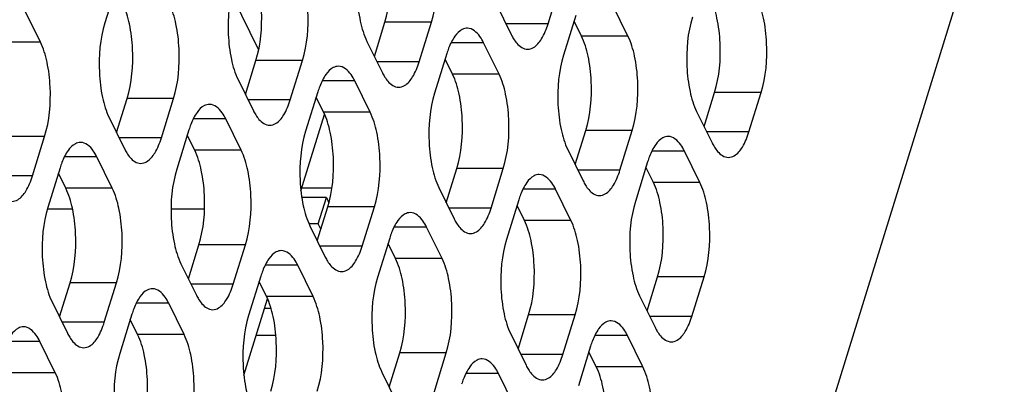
# Model space of a CAD drawing. Header units: millimetres. Extents: x 0 to 420, y 0 to 297.
# Tile 139 of 180: x 189.76 to 198.54, y 165.9 to 169.15. Entities that reach past the tile are written whole.
import ezdxf

# ---------------------------------------------------------------- set-up
doc = ezdxf.new("R2010")
doc.units = ezdxf.units.MM
doc.header["$LTSCALE"] = 23.1
doc.layers.get('0').update_dxf_attribs({"linetype": 'CONTINUOUS'})
doc.layers.add('ASSI', color=7, linetype='CONTINUOUS')

msp = doc.modelspace()

# ---------------------------------------------------------------- linework, layer by layer
at = {"color": 7, "linetype": 'CONTINUOUS'}
for p, q in [((192.271279, 167.627076), (192.482143, 168.309433)), ((192.547441, 167.652052), (192.278997, 167.652052)), ((192.497772, 167.568515), (192.278905, 167.568515)), ((192.425152, 167.333517), (192.497772, 167.568515)), ((192.497772, 167.568515), (192.520892, 167.521401)), ((192.425152, 167.333517), (192.343806, 167.333517)), ((192.449006, 167.284907), (192.425152, 167.333517)), ((191.762939, 165.98209), (191.973803, 166.664446)), ((192.005292, 166.578111), (191.947124, 166.578111)), ((192.04834, 166.336063), (191.872325, 166.336063))]:
    msp.add_line(p, q, dxfattribs=at)
at = {"layer": 'ASSI', "color": 7, "linetype": 'CONTINUOUS'}
for p, q in [((189.870789, 142.639393), (203.151684, 185.616385)), ((190.632886, 169.477736), (190.523956, 169.125239)), ((194.474057, 169.118399), (194.582987, 169.470896)), ((191.651573, 169.380973), (191.894325, 168.886295)), ((194.008523, 169.301093), (194.145792, 169.021369)), ((195.185789, 169.008477), (195.048521, 169.288202)), ((189.949493, 168.955436), (189.812224, 169.235161)), ((194.720256, 169.191172), (194.611326, 168.838675)), ((192.925566, 168.827055), (193.019582, 169.131291)), ((193.32513, 168.778794), (193.43406, 169.131291)), ((194.771312, 169.008477), (194.705342, 169.142911)), ((192.859596, 168.961488), (192.996865, 168.681763)), ((194.036862, 168.668872), (193.899593, 168.948596)), ((193.571328, 168.851566), (193.462399, 168.499069)), ((191.776639, 168.487449), (191.870655, 168.791685)), ((192.176203, 168.439188), (192.285132, 168.791685)), ((193.622385, 168.668872), (193.556415, 168.803305)), ((191.710669, 168.621882), (191.847938, 168.342158)), ((192.887935, 168.329266), (192.750666, 168.608991)), ((192.422401, 168.511961), (192.313471, 168.159464)), ((195.864008, 168.200885), (195.958024, 168.505121)), ((196.263572, 168.152624), (196.372502, 168.505121)), ((190.627712, 168.147844), (190.721728, 168.45208)), ((191.027275, 168.099582), (191.136205, 168.45208)), ((192.473458, 168.329266), (192.407487, 168.463699)), ((195.798038, 168.335318), (195.935307, 168.055594)), ((190.561742, 168.282277), (190.69901, 168.002552)), ((191.739008, 167.989661), (191.601739, 168.269385)), ((191.273474, 168.172355), (191.164544, 167.819858)), ((194.715081, 167.86128), (194.809097, 168.165515)), ((195.114645, 167.813018), (195.223575, 168.165515)), ((189.878348, 167.759977), (189.987278, 168.112474)), ((191.32453, 167.989661), (191.25856, 168.124094)), ((194.649111, 167.995713), (194.78638, 167.715988)), ((195.826377, 167.703097), (195.689108, 167.982821)), ((190.590081, 167.650055), (190.452812, 167.92978)), ((195.360844, 167.885791), (195.251914, 167.533294)), ((190.124547, 167.832749), (190.015617, 167.480252)), ((190.175603, 167.650055), (190.109633, 167.784488)), ((193.566154, 167.521674), (193.66017, 167.82591)), ((193.965718, 167.473413), (194.074648, 167.82591)), ((195.4119, 167.703097), (195.34593, 167.83753)), ((193.500184, 167.656107), (193.637453, 167.376383)), ((194.67745, 167.363491), (194.540181, 167.643215)), ((194.211916, 167.546185), (194.102986, 167.193688)), ((190.236193, 167.46319), (190.015617, 167.46319)), ((191.411564, 167.46319), (191.11417, 167.46319)), ((192.417227, 167.182068), (192.511243, 167.486304)), ((192.81679, 167.133807), (192.92572, 167.486304)), ((194.262973, 167.363491), (194.197002, 167.497924)), ((192.351257, 167.316501), (192.488526, 167.036777)), ((193.528523, 167.023885), (193.391254, 167.30361)), ((193.062989, 167.20658), (192.954059, 166.854083)), ((191.2683, 166.842463), (191.362316, 167.146699)), ((191.667863, 166.794202), (191.776793, 167.146699)), ((193.114045, 167.023885), (193.048075, 167.158318)), ((191.20233, 166.976896), (191.339598, 166.697171)), ((192.379596, 166.68428), (192.242327, 166.964004)), ((191.914062, 166.866974), (191.805132, 166.514477)), ((191.965118, 166.68428), (191.899148, 166.818713)), ((195.355669, 166.555899), (195.449685, 166.860134)), ((195.755233, 166.507637), (195.864163, 166.860134)), ((190.119372, 166.502857), (190.213388, 166.807093)), ((190.518936, 166.454596), (190.627866, 166.807093)), ((190.053402, 166.63729), (190.190671, 166.357566)), ((195.289699, 166.690332), (195.426968, 166.410607)), ((191.230669, 166.344674), (191.0934, 166.624399)), ((190.765135, 166.527369), (190.656205, 166.174871)), ((190.816191, 166.344674), (190.750221, 166.479107)), ((194.206742, 166.216293), (194.300758, 166.520529)), ((194.606306, 166.168032), (194.715235, 166.520529)), ((190.081741, 166.005069), (189.944472, 166.284793)), ((194.140772, 166.350726), (194.278041, 166.071002)), ((195.318038, 166.05811), (195.180769, 166.337835)), ((194.852504, 166.240804), (194.743574, 165.888307)), ((193.057815, 165.876687), (193.151831, 166.180923)), ((193.457378, 165.828426), (193.566308, 166.180923)), ((194.903561, 166.05811), (194.83759, 166.192543)), ((192.991845, 166.01112), (193.129113, 165.731396)), ((194.169111, 165.718504), (194.031842, 165.998229))]:
    msp.add_line(p, q, dxfattribs=at)
at = {"layer": 'ASSI', "color": 9, "linetype": 'CONTINUOUS'}
for p, q in [((193.43406, 169.131291), (193.019582, 169.131291)), ((194.474057, 169.118399), (194.098177, 169.118399)), ((195.185789, 169.008477), (194.771312, 169.008477)), ((189.949493, 168.955436), (189.535015, 168.955436)), ((193.899593, 168.948596), (193.609456, 168.948596)), ((192.285132, 168.791685), (191.870655, 168.791685)), ((193.32513, 168.778794), (192.949249, 168.778794)), ((194.036862, 168.668872), (193.622385, 168.668872)), ((192.750666, 168.608991), (192.460528, 168.608991)), ((196.372502, 168.505121), (195.958024, 168.505121)), ((191.136205, 168.45208), (190.721728, 168.45208)), ((192.176203, 168.439188), (191.800322, 168.439188)), ((192.887935, 168.329266), (192.473458, 168.329266)), ((191.601739, 168.269385), (191.311601, 168.269385)), ((195.223575, 168.165515), (194.809097, 168.165515)), ((196.263572, 168.152624), (195.887692, 168.152624)), ((189.987278, 168.112474), (189.572801, 168.112474)), ((191.027275, 168.099582), (190.651395, 168.099582)), ((191.739008, 167.989661), (191.32453, 167.989661)), ((195.689108, 167.982821), (195.398971, 167.982821)), ((190.452812, 167.92978), (190.162674, 167.92978)), ((194.074648, 167.82591), (193.66017, 167.82591)), ((195.114645, 167.813018), (194.738764, 167.813018)), ((189.878348, 167.759977), (189.502468, 167.759977)), ((195.826377, 167.703097), (195.4119, 167.703097)), ((190.590081, 167.650055), (190.175603, 167.650055)), ((194.540181, 167.643215), (194.250044, 167.643215)), ((192.92572, 167.486304), (192.511243, 167.486304)), ((193.965718, 167.473413), (193.589837, 167.473413)), ((194.67745, 167.363491), (194.262973, 167.363491)), ((193.391254, 167.30361), (193.101116, 167.30361)), ((191.776793, 167.146699), (191.362316, 167.146699)), ((192.81679, 167.133807), (192.44091, 167.133807)), ((193.528523, 167.023885), (193.114045, 167.023885)), ((192.242327, 166.964004), (191.952189, 166.964004)), ((195.864163, 166.860134), (195.449685, 166.860134)), ((190.627866, 166.807093), (190.213388, 166.807093)), ((191.667863, 166.794202), (191.291983, 166.794202)), ((192.379596, 166.68428), (191.965118, 166.68428)), ((191.0934, 166.624399), (190.803262, 166.624399)), ((194.715235, 166.520529), (194.300758, 166.520529)), ((195.755233, 166.507637), (195.379352, 166.507637)), ((190.518936, 166.454596), (190.143056, 166.454596)), ((189.944472, 166.284793), (189.654335, 166.284793)), ((191.230669, 166.344674), (190.816191, 166.344674)), ((195.180769, 166.337835), (194.890631, 166.337835)), ((193.566308, 166.180923), (193.151831, 166.180923)), ((194.606306, 166.168032), (194.230425, 166.168032)), ((195.318038, 166.05811), (194.903561, 166.05811)), ((190.081741, 166.005069), (189.667264, 166.005069)), ((194.031842, 165.998229), (193.741704, 165.998229))]:
    msp.add_line(p, q, dxfattribs=at)
at = {"layer": 'ASSI', "color": 7, "linetype": 'CONTINUOUS'}
for centre in [(194.298801, 168.62761), (193.149874, 168.288004), (192.000947, 167.948398), (190.852019, 167.608793), (196.088316, 167.661834), (194.939389, 167.322229), (193.790462, 166.982623), (192.641535, 166.643018), (191.492607, 166.303412), (195.579977, 166.016848), (194.43105, 165.677242)]:
    msp.add_arc(centre, 0.761166, 159.076552, 162.8887167, dxfattribs=at)
for points, knots in [([(193.019582, 169.131291), (193.063308, 169.272786), (193.082023, 169.500896), (193.049361, 169.784551), (193.009407, 169.917989), (192.981797, 169.974253)], [0, 0, 0, 0, 0.51848124, 0.78058459, 1, 1, 1, 1]), ([(193.43406, 169.131291), (193.477785, 169.272786), (193.496501, 169.500896), (193.463838, 169.784551), (193.423885, 169.917989), (193.396274, 169.974253)], [0, 0, 0, 0, 0.51848124, 0.78058459, 1, 1, 1, 1]), ([(192.821811, 169.80445), (192.778085, 169.662954), (192.759369, 169.434845), (192.792032, 169.15119), (192.831986, 169.017752), (192.859596, 168.961488)], [0, 0, 0, 0, 0.51848124, 0.78058459, 1, 1, 1, 1]), ([(191.870655, 168.791685), (191.91438, 168.933181), (191.933096, 169.16129), (191.900433, 169.444945), (191.86048, 169.578383), (191.83287, 169.634647)], [0, 0, 0, 0, 0.51848124, 0.78058459, 1, 1, 1, 1]), ([(192.285132, 168.791685), (192.328858, 168.933181), (192.347574, 169.16129), (192.314911, 169.444945), (192.274957, 169.578383), (192.247347, 169.634647)], [0, 0, 0, 0, 0.51848124, 0.78058459, 1, 1, 1, 1]), ([(191.672883, 169.464844), (191.629158, 169.323349), (191.610442, 169.095239), (191.643105, 168.811584), (191.683059, 168.678146), (191.710669, 168.621882)], [0, 0, 0, 0, 0.51848124, 0.78058459, 1, 1, 1, 1]), ([(190.721728, 168.45208), (190.765453, 168.593575), (190.784169, 168.821685), (190.751506, 169.10534), (190.711553, 169.238778), (190.683942, 169.295042)], [0, 0, 0, 0, 0.51848124, 0.78058459, 1, 1, 1, 1]), ([(191.136205, 168.45208), (191.179931, 168.593575), (191.198646, 168.821685), (191.165984, 169.10534), (191.12603, 169.238778), (191.09842, 169.295042)], [0, 0, 0, 0, 0.51848124, 0.78058459, 1, 1, 1, 1]), ([(195.958024, 168.505121), (196.00175, 168.646617), (196.020466, 168.874726), (195.987803, 169.158381), (195.947849, 169.291819), (195.920239, 169.348083)], [0, 0, 0, 0, 0.51848124, 0.78058459, 1, 1, 1, 1]), ([(196.372502, 168.505121), (196.416227, 168.646617), (196.434943, 168.874726), (196.40228, 169.158381), (196.362327, 169.291819), (196.334717, 169.348083)], [0, 0, 0, 0, 0.51848124, 0.78058459, 1, 1, 1, 1]), ([(195.760253, 169.17828), (195.716528, 169.036785), (195.697812, 168.808675), (195.730475, 168.52502), (195.770428, 168.391582), (195.798038, 168.335318)], [0, 0, 0, 0, 0.51848124, 0.78058459, 1, 1, 1, 1]), ([(190.523956, 169.125239), (190.480231, 168.983743), (190.461515, 168.755634), (190.494178, 168.471979), (190.534131, 168.338541), (190.561742, 168.282277)], [0, 0, 0, 0, 0.51848124, 0.78058459, 1, 1, 1, 1]), ([(194.290929, 168.891374), (194.309027, 168.891373), (194.362542, 168.909223), (194.428398, 168.993327), (194.45961, 169.07165), (194.474057, 169.118399)], [0, 0, 0, 0, 0.1768175, 0.52196498, 1, 1, 1, 1]), ([(193.754457, 169.078591), (193.738614, 169.078593), (193.692899, 169.065534), (193.632321, 169.000183), (193.602213, 168.936939), (193.587828, 168.899437)], [0, 0, 0, 0, 0.18501564, 0.53092222, 1, 1, 1, 1]), ([(193.899593, 168.948596), (193.890141, 168.967858), (193.858978, 169.024432), (193.799454, 169.078588), (193.754457, 169.078591)], [0, 0, 0, 0, 0.32287628, 1, 1, 1, 1]), ([(194.809097, 168.165515), (194.852823, 168.307011), (194.871538, 168.535121), (194.838876, 168.818776), (194.798922, 168.952214), (194.771312, 169.008477)], [0, 0, 0, 0, 0.51848124, 0.78058459, 1, 1, 1, 1]), ([(195.223575, 168.165515), (195.2673, 168.307011), (195.286016, 168.535121), (195.253353, 168.818776), (195.2134, 168.952214), (195.185789, 169.008477)], [0, 0, 0, 0, 0.51848124, 0.78058459, 1, 1, 1, 1]), ([(189.987278, 168.112474), (190.031003, 168.25397), (190.049719, 168.482079), (190.017056, 168.765734), (189.977103, 168.899172), (189.949493, 168.955436)], [0, 0, 0, 0, 0.51848124, 0.78058459, 1, 1, 1, 1]), ([(194.166096, 168.984376), (194.174741, 168.970341), (194.204202, 168.927448), (194.254431, 168.891377), (194.290929, 168.891374)], [0, 0, 0, 0, 0.31113016, 1, 1, 1, 1]), ([(194.611326, 168.838675), (194.5676, 168.697179), (194.548885, 168.469069), (194.581547, 168.185414), (194.621501, 168.051976), (194.649111, 167.995713)], [0, 0, 0, 0, 0.51848124, 0.78058459, 1, 1, 1, 1]), ([(192.60553, 168.738986), (192.589687, 168.738987), (192.543972, 168.725929), (192.483393, 168.660577), (192.453286, 168.597334), (192.438901, 168.559832)], [0, 0, 0, 0, 0.18501564, 0.53092222, 1, 1, 1, 1]), ([(192.750666, 168.608991), (192.741214, 168.628253), (192.710051, 168.684827), (192.650527, 168.738983), (192.60553, 168.738986)], [0, 0, 0, 0, 0.32287628, 1, 1, 1, 1]), ([(193.142001, 168.551768), (193.1601, 168.551767), (193.213615, 168.569618), (193.27947, 168.653722), (193.310683, 168.732045), (193.32513, 168.778794)], [0, 0, 0, 0, 0.1768175, 0.52196498, 1, 1, 1, 1]), ([(193.66017, 167.82591), (193.703896, 167.967405), (193.722611, 168.195515), (193.689948, 168.47917), (193.649995, 168.612608), (193.622385, 168.668872)], [0, 0, 0, 0, 0.51848124, 0.78058459, 1, 1, 1, 1]), ([(194.074648, 167.82591), (194.118373, 167.967405), (194.137089, 168.195515), (194.104426, 168.47917), (194.064472, 168.612608), (194.036862, 168.668872)], [0, 0, 0, 0, 0.51848124, 0.78058459, 1, 1, 1, 1]), ([(193.017168, 168.644771), (193.025814, 168.630736), (193.055275, 168.587843), (193.105504, 168.551771), (193.142001, 168.551768)], [0, 0, 0, 0, 0.31113016, 1, 1, 1, 1]), ([(193.462399, 168.499069), (193.418673, 168.357574), (193.399957, 168.129464), (193.43262, 167.845809), (193.472574, 167.712371), (193.500184, 167.656107)], [0, 0, 0, 0, 0.51848124, 0.78058459, 1, 1, 1, 1]), ([(191.456602, 168.39938), (191.44076, 168.399381), (191.395045, 168.386323), (191.334466, 168.320971), (191.304359, 168.257728), (191.289974, 168.220226)], [0, 0, 0, 0, 0.18501564, 0.53092222, 1, 1, 1, 1]), ([(191.601739, 168.269385), (191.592287, 168.288647), (191.561124, 168.345221), (191.5016, 168.399377), (191.456602, 168.39938)], [0, 0, 0, 0, 0.32287628, 1, 1, 1, 1]), ([(191.993074, 168.212163), (192.011173, 168.212161), (192.064688, 168.230012), (192.130543, 168.314116), (192.161756, 168.392439), (192.176203, 168.439188)], [0, 0, 0, 0, 0.1768175, 0.52196498, 1, 1, 1, 1]), ([(191.868241, 168.305165), (191.876887, 168.29113), (191.906348, 168.248237), (191.956577, 168.212165), (191.993074, 168.212163)], [0, 0, 0, 0, 0.31113016, 1, 1, 1, 1]), ([(192.511243, 167.486304), (192.554968, 167.6278), (192.573684, 167.855909), (192.541021, 168.139564), (192.501068, 168.273003), (192.473458, 168.329266)], [0, 0, 0, 0, 0.51848124, 0.78058459, 1, 1, 1, 1]), ([(192.92572, 167.486304), (192.969446, 167.6278), (192.988162, 167.855909), (192.955499, 168.139564), (192.915545, 168.273003), (192.887935, 168.329266)], [0, 0, 0, 0, 0.51848124, 0.78058459, 1, 1, 1, 1]), ([(192.313471, 168.159464), (192.269746, 168.017968), (192.25103, 167.789858), (192.283693, 167.506203), (192.323646, 167.372765), (192.351257, 167.316501)], [0, 0, 0, 0, 0.51848124, 0.78058459, 1, 1, 1, 1]), ([(196.080444, 167.925599), (196.098542, 167.925597), (196.152057, 167.943448), (196.217913, 168.027552), (196.249126, 168.105875), (196.263572, 168.152624)], [0, 0, 0, 0, 0.1768175, 0.52196498, 1, 1, 1, 1]), ([(190.307675, 168.059775), (190.291833, 168.059776), (190.246118, 168.046717), (190.185539, 167.981366), (190.155431, 167.918123), (190.141046, 167.880621)], [0, 0, 0, 0, 0.18501564, 0.53092222, 1, 1, 1, 1]), ([(190.452812, 167.92978), (190.443359, 167.949042), (190.412196, 168.005616), (190.352672, 168.059771), (190.307675, 168.059775)], [0, 0, 0, 0, 0.32287628, 1, 1, 1, 1]), ([(190.844147, 167.872557), (190.862246, 167.872556), (190.915761, 167.890407), (190.981616, 167.974511), (191.012829, 168.052833), (191.027275, 168.099582)], [0, 0, 0, 0, 0.1768175, 0.52196498, 1, 1, 1, 1]), ([(195.543972, 168.112816), (195.528129, 168.112817), (195.482415, 168.099759), (195.421836, 168.034407), (195.391728, 167.971164), (195.377343, 167.933662)], [0, 0, 0, 0, 0.18501564, 0.53092222, 1, 1, 1, 1]), ([(195.689108, 167.982821), (195.679656, 168.002083), (195.648493, 168.058657), (195.588969, 168.112813), (195.543972, 168.112816)], [0, 0, 0, 0, 0.32287628, 1, 1, 1, 1]), ([(190.719314, 167.96556), (190.727959, 167.951525), (190.75742, 167.908632), (190.80765, 167.87256), (190.844147, 167.872557)], [0, 0, 0, 0, 0.31113016, 1, 1, 1, 1]), ([(191.362316, 167.146699), (191.406041, 167.288194), (191.424757, 167.516304), (191.392094, 167.799959), (191.352141, 167.933397), (191.32453, 167.989661)], [0, 0, 0, 0, 0.51848124, 0.78058459, 1, 1, 1, 1]), ([(191.776793, 167.146699), (191.820519, 167.288194), (191.839234, 167.516304), (191.806571, 167.799959), (191.766618, 167.933397), (191.739008, 167.989661)], [0, 0, 0, 0, 0.51848124, 0.78058459, 1, 1, 1, 1]), ([(195.955611, 168.018601), (195.964256, 168.004566), (195.993717, 167.961673), (196.043946, 167.925601), (196.080444, 167.925599)], [0, 0, 0, 0, 0.31113016, 1, 1, 1, 1]), ([(191.164544, 167.819858), (191.120819, 167.678362), (191.102103, 167.450253), (191.134766, 167.166598), (191.174719, 167.03316), (191.20233, 166.976896)], [0, 0, 0, 0, 0.51848124, 0.78058459, 1, 1, 1, 1]), ([(194.931517, 167.585993), (194.949615, 167.585992), (195.00313, 167.603842), (195.068986, 167.687947), (195.100198, 167.766269), (195.114645, 167.813018)], [0, 0, 0, 0, 0.1768175, 0.52196498, 1, 1, 1, 1]), ([(189.69522, 167.532952), (189.713318, 167.53295), (189.766833, 167.550801), (189.832689, 167.634905), (189.863902, 167.713228), (189.878348, 167.759977)], [0, 0, 0, 0, 0.1768175, 0.52196498, 1, 1, 1, 1]), ([(194.395045, 167.773211), (194.379202, 167.773212), (194.333487, 167.760153), (194.272908, 167.694802), (194.242801, 167.631559), (194.228416, 167.594056)], [0, 0, 0, 0, 0.18501564, 0.53092222, 1, 1, 1, 1]), ([(194.540181, 167.643215), (194.530729, 167.662477), (194.499566, 167.719051), (194.440042, 167.773207), (194.395045, 167.773211)], [0, 0, 0, 0, 0.32287628, 1, 1, 1, 1]), ([(195.449685, 166.860134), (195.493411, 167.00163), (195.512126, 167.22974), (195.479464, 167.513395), (195.43951, 167.646833), (195.4119, 167.703097)], [0, 0, 0, 0, 0.51848124, 0.78058459, 1, 1, 1, 1]), ([(195.864163, 166.860134), (195.907888, 167.00163), (195.926604, 167.22974), (195.893941, 167.513395), (195.853988, 167.646833), (195.826377, 167.703097)], [0, 0, 0, 0, 0.51848124, 0.78058459, 1, 1, 1, 1]), ([(190.213388, 166.807093), (190.257114, 166.948589), (190.27583, 167.176698), (190.243167, 167.460353), (190.203213, 167.593791), (190.175603, 167.650055)], [0, 0, 0, 0, 0.51848124, 0.78058459, 1, 1, 1, 1]), ([(190.627866, 166.807093), (190.671591, 166.948589), (190.690307, 167.176698), (190.657644, 167.460353), (190.617691, 167.593791), (190.590081, 167.650055)], [0, 0, 0, 0, 0.51848124, 0.78058459, 1, 1, 1, 1]), ([(194.806683, 167.678995), (194.815329, 167.66496), (194.84479, 167.622067), (194.895019, 167.585996), (194.931517, 167.585993)], [0, 0, 0, 0, 0.31113016, 1, 1, 1, 1]), ([(195.251914, 167.533294), (195.208188, 167.391798), (195.189472, 167.163689), (195.222135, 166.880034), (195.262089, 166.746595), (195.289699, 166.690332)], [0, 0, 0, 0, 0.51848124, 0.78058459, 1, 1, 1, 1]), ([(190.015617, 167.480252), (189.971892, 167.338757), (189.953176, 167.110647), (189.985839, 166.826992), (190.025792, 166.693554), (190.053402, 166.63729)], [0, 0, 0, 0, 0.51848124, 0.78058459, 1, 1, 1, 1]), ([(193.246117, 167.433605), (193.230275, 167.433606), (193.18456, 167.420548), (193.123981, 167.355196), (193.093874, 167.291953), (193.079489, 167.254451)], [0, 0, 0, 0, 0.18501564, 0.53092222, 1, 1, 1, 1]), ([(193.391254, 167.30361), (193.381802, 167.322872), (193.350639, 167.379446), (193.291115, 167.433602), (193.246117, 167.433605)], [0, 0, 0, 0, 0.32287628, 1, 1, 1, 1]), ([(193.782589, 167.246387), (193.800688, 167.246386), (193.854203, 167.264237), (193.920058, 167.348341), (193.951271, 167.426664), (193.965718, 167.473413)], [0, 0, 0, 0, 0.1768175, 0.52196498, 1, 1, 1, 1]), ([(193.657756, 167.33939), (193.666402, 167.325355), (193.695863, 167.282462), (193.746092, 167.24639), (193.782589, 167.246387)], [0, 0, 0, 0, 0.31113016, 1, 1, 1, 1]), ([(194.300758, 166.520529), (194.344483, 166.662024), (194.363199, 166.890134), (194.330536, 167.173789), (194.290583, 167.307227), (194.262973, 167.363491)], [0, 0, 0, 0, 0.51848124, 0.78058459, 1, 1, 1, 1]), ([(194.715235, 166.520529), (194.758961, 166.662024), (194.777677, 166.890134), (194.745014, 167.173789), (194.70506, 167.307227), (194.67745, 167.363491)], [0, 0, 0, 0, 0.51848124, 0.78058459, 1, 1, 1, 1]), ([(194.102986, 167.193688), (194.059261, 167.052193), (194.040545, 166.824083), (194.073208, 166.540428), (194.113162, 166.40699), (194.140772, 166.350726)], [0, 0, 0, 0, 0.51848124, 0.78058459, 1, 1, 1, 1]), ([(192.09719, 167.093999), (192.081348, 167.094001), (192.035633, 167.080942), (191.975054, 167.015591), (191.944946, 166.952347), (191.930561, 166.914845)], [0, 0, 0, 0, 0.18501564, 0.53092222, 1, 1, 1, 1]), ([(192.242327, 166.964004), (192.232874, 166.983266), (192.201712, 167.03984), (192.142188, 167.093996), (192.09719, 167.093999)], [0, 0, 0, 0, 0.32287628, 1, 1, 1, 1]), ([(192.633662, 166.906782), (192.651761, 166.906781), (192.705276, 166.924631), (192.771131, 167.008735), (192.802344, 167.087058), (192.81679, 167.133807)], [0, 0, 0, 0, 0.1768175, 0.52196498, 1, 1, 1, 1]), ([(192.508829, 166.999784), (192.517474, 166.985749), (192.546936, 166.942856), (192.597165, 166.906784), (192.633662, 166.906782)], [0, 0, 0, 0, 0.31113016, 1, 1, 1, 1]), ([(193.151831, 166.180923), (193.195556, 166.322419), (193.214272, 166.550528), (193.181609, 166.834183), (193.141656, 166.967622), (193.114045, 167.023885)], [0, 0, 0, 0, 0.51848124, 0.78058459, 1, 1, 1, 1]), ([(193.566308, 166.180923), (193.610034, 166.322419), (193.628749, 166.550528), (193.596087, 166.834183), (193.556133, 166.967622), (193.528523, 167.023885)], [0, 0, 0, 0, 0.51848124, 0.78058459, 1, 1, 1, 1]), ([(192.954059, 166.854083), (192.910334, 166.712587), (192.891618, 166.484477), (192.924281, 166.200822), (192.964234, 166.067384), (192.991845, 166.01112)], [0, 0, 0, 0, 0.51848124, 0.78058459, 1, 1, 1, 1]), ([(190.948263, 166.754394), (190.93242, 166.754395), (190.886706, 166.741336), (190.826127, 166.675985), (190.796019, 166.612742), (190.781634, 166.57524)], [0, 0, 0, 0, 0.18501564, 0.53092222, 1, 1, 1, 1]), ([(191.0934, 166.624399), (191.083947, 166.643661), (191.052784, 166.700235), (190.99326, 166.754391), (190.948263, 166.754394)], [0, 0, 0, 0, 0.32287628, 1, 1, 1, 1]), ([(191.484735, 166.567176), (191.502833, 166.567175), (191.556348, 166.585026), (191.622204, 166.66913), (191.653417, 166.747453), (191.667863, 166.794202)], [0, 0, 0, 0, 0.1768175, 0.52196498, 1, 1, 1, 1]), ([(191.359902, 166.660179), (191.368547, 166.646144), (191.398008, 166.603251), (191.448237, 166.567179), (191.484735, 166.567176)], [0, 0, 0, 0, 0.31113016, 1, 1, 1, 1]), ([(192.002904, 165.841318), (192.046629, 165.982813), (192.065345, 166.210923), (192.032682, 166.494578), (191.992728, 166.628016), (191.965118, 166.68428)], [0, 0, 0, 0, 0.51848124, 0.78058459, 1, 1, 1, 1]), ([(192.417381, 165.841318), (192.461106, 165.982813), (192.479822, 166.210923), (192.447159, 166.494578), (192.407206, 166.628016), (192.379596, 166.68428)], [0, 0, 0, 0, 0.51848124, 0.78058459, 1, 1, 1, 1]), ([(191.805132, 166.514477), (191.761407, 166.372981), (191.742691, 166.144872), (191.775354, 165.861217), (191.815307, 165.727779), (191.842917, 165.671515)], [0, 0, 0, 0, 0.51848124, 0.78058459, 1, 1, 1, 1]), ([(195.035633, 166.46783), (195.01979, 166.467831), (194.974075, 166.454772), (194.913496, 166.389421), (194.883389, 166.326178), (194.869004, 166.288675)], [0, 0, 0, 0, 0.18501564, 0.53092222, 1, 1, 1, 1]), ([(195.180769, 166.337835), (195.171317, 166.357097), (195.140154, 166.41367), (195.08063, 166.467826), (195.035633, 166.46783)], [0, 0, 0, 0, 0.32287628, 1, 1, 1, 1]), ([(195.572104, 166.280612), (195.590203, 166.280611), (195.643718, 166.298461), (195.709573, 166.382566), (195.740786, 166.460888), (195.755233, 166.507637)], [0, 0, 0, 0, 0.1768175, 0.52196498, 1, 1, 1, 1]), ([(189.799336, 166.414788), (189.783493, 166.414789), (189.737779, 166.401731), (189.6772, 166.336379), (189.647092, 166.273136), (189.632707, 166.235634)], [0, 0, 0, 0, 0.18501564, 0.53092222, 1, 1, 1, 1]), ([(189.944472, 166.284793), (189.93502, 166.304055), (189.903857, 166.360629), (189.844333, 166.414785), (189.799336, 166.414788)], [0, 0, 0, 0, 0.32287628, 1, 1, 1, 1]), ([(190.335808, 166.227571), (190.353906, 166.227569), (190.407421, 166.24542), (190.473277, 166.329524), (190.50449, 166.407847), (190.518936, 166.454596)], [0, 0, 0, 0, 0.1768175, 0.52196498, 1, 1, 1, 1]), ([(195.447271, 166.373615), (195.455917, 166.359579), (195.485378, 166.316687), (195.535607, 166.280615), (195.572104, 166.280612)], [0, 0, 0, 0, 0.31113016, 1, 1, 1, 1]), ([(190.210975, 166.320573), (190.21962, 166.306538), (190.249081, 166.263645), (190.29931, 166.227573), (190.335808, 166.227571)], [0, 0, 0, 0, 0.31113016, 1, 1, 1, 1]), ([(190.853976, 165.501712), (190.897702, 165.643208), (190.916418, 165.871317), (190.883755, 166.154972), (190.843801, 166.28841), (190.816191, 166.344674)], [0, 0, 0, 0, 0.51848124, 0.78058459, 1, 1, 1, 1]), ([(191.268454, 165.501712), (191.312179, 165.643208), (191.330895, 165.871317), (191.298232, 166.154972), (191.258279, 166.28841), (191.230669, 166.344674)], [0, 0, 0, 0, 0.51848124, 0.78058459, 1, 1, 1, 1]), ([(190.656205, 166.174871), (190.612479, 166.033376), (190.593764, 165.805266), (190.626427, 165.521611), (190.66638, 165.388173), (190.69399, 165.331909)], [0, 0, 0, 0, 0.51848124, 0.78058459, 1, 1, 1, 1]), ([(193.886705, 166.128224), (193.870863, 166.128225), (193.825148, 166.115167), (193.764569, 166.049815), (193.734462, 165.986572), (193.720077, 165.94907)], [0, 0, 0, 0, 0.18501564, 0.53092222, 1, 1, 1, 1]), ([(194.031842, 165.998229), (194.02239, 166.017491), (193.991227, 166.074065), (193.931703, 166.128221), (193.886705, 166.128224)], [0, 0, 0, 0, 0.32287628, 1, 1, 1, 1]), ([(194.423177, 165.941006), (194.441276, 165.941005), (194.494791, 165.958856), (194.560646, 166.04296), (194.591859, 166.121283), (194.606306, 166.168032)], [0, 0, 0, 0, 0.1768175, 0.52196498, 1, 1, 1, 1]), ([(194.298344, 166.034009), (194.30699, 166.019974), (194.336451, 165.977081), (194.38668, 165.941009), (194.423177, 165.941006)], [0, 0, 0, 0, 0.31113016, 1, 1, 1, 1]), ([(194.941346, 165.215148), (194.985071, 165.356643), (195.003787, 165.584753), (194.971124, 165.868408), (194.931171, 166.001846), (194.903561, 166.05811)], [0, 0, 0, 0, 0.51848124, 0.78058459, 1, 1, 1, 1]), ([(195.355823, 165.215148), (195.399549, 165.356643), (195.418265, 165.584753), (195.385602, 165.868408), (195.345648, 166.001846), (195.318038, 166.05811)], [0, 0, 0, 0, 0.51848124, 0.78058459, 1, 1, 1, 1]), ([(190.119527, 165.162107), (190.163252, 165.303602), (190.181968, 165.531712), (190.149305, 165.815367), (190.109352, 165.948805), (190.081741, 166.005069)], [0, 0, 0, 0, 0.51848124, 0.78058459, 1, 1, 1, 1])]:
    msp.add_open_spline(points, degree=3, knots=knots, dxfattribs=at)
for points in [[(194.145792, 169.021369), (194.151989, 169.008741), (194.158718, 168.996353), (194.166096, 168.984376)], [(192.996865, 168.681763), (193.003062, 168.669136), (193.009791, 168.656747), (193.017168, 168.644771)], [(191.847938, 168.342158), (191.854134, 168.32953), (191.860864, 168.317142), (191.868241, 168.305165)], [(195.935307, 168.055594), (195.941504, 168.042966), (195.948233, 168.030577), (195.955611, 168.018601)], [(190.69901, 168.002552), (190.705207, 167.989925), (190.711937, 167.977536), (190.719314, 167.96556)], [(194.78638, 167.715988), (194.792577, 167.703361), (194.799306, 167.690972), (194.806683, 167.678995)], [(193.637453, 167.376383), (193.643649, 167.363755), (193.650379, 167.351366), (193.657756, 167.33939)], [(192.488526, 167.036777), (192.494722, 167.024149), (192.501452, 167.011761), (192.508829, 166.999784)], [(191.339598, 166.697171), (191.345795, 166.684544), (191.352525, 166.672155), (191.359902, 166.660179)], [(195.426968, 166.410607), (195.433165, 166.39798), (195.439894, 166.385591), (195.447271, 166.373615)], [(190.190671, 166.357566), (190.196868, 166.344938), (190.203597, 166.332549), (190.210975, 166.320573)], [(194.278041, 166.071002), (194.284237, 166.058374), (194.290967, 166.045985), (194.298344, 166.034009)]]:
    msp.add_open_spline(points, degree=3, dxfattribs=at)

doc.saveas('drawing.dxf')
